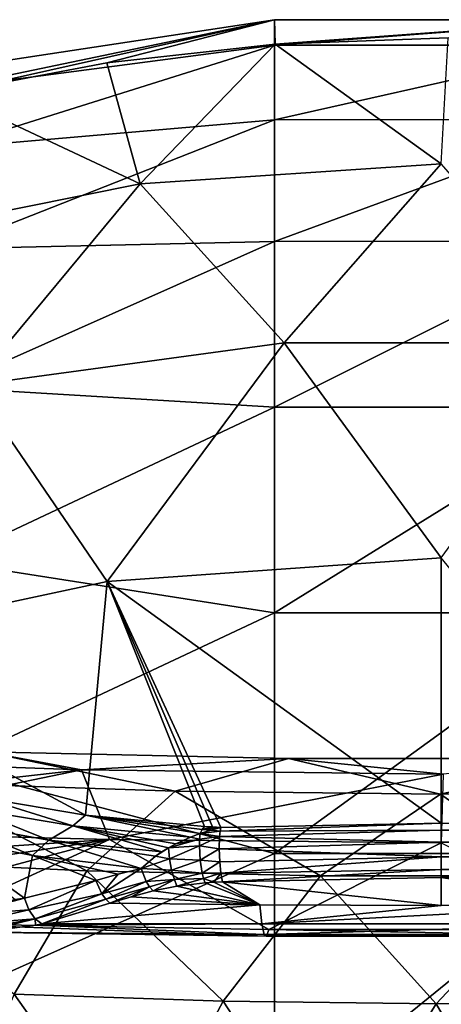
# Model space of a CAD drawing. Header units: millimetres. Extents: x -26 to 26, y -375 to 150.
# Tile 25 of 28: x -10 to 0, y 127 to 150. Entities that reach past the tile are written whole.
import ezdxf

# ---------------------------------------------------------------- set-up
doc = ezdxf.new("R2010")
doc.units = ezdxf.units.MM
doc.header["$LTSCALE"] = 70.256914
for name, color, linetype in [('48', 7, 'CONTINUOUS'), ('57', 7, 'CONTINUOUS'), ('61', 7, 'CONTINUOUS'), ('63', 7, 'CONTINUOUS'), ('68', 7, 'CONTINUOUS'), ('69', 7, 'CONTINUOUS'), ('70', 7, 'CONTINUOUS'), ('73', 7, 'CONTINUOUS'), ('74', 7, 'CONTINUOUS'), ('75', 7, 'CONTINUOUS'), ('76', 7, 'CONTINUOUS'), ('78', 7, 'CONTINUOUS'), ('79', 7, 'CONTINUOUS'), ('80', 7, 'CONTINUOUS')]:
    doc.layers.add(name, color=color, linetype=linetype)

msp = doc.modelspace()

# ---------------------------------------------------------------- linework, layer by layer
at = {"layer": '48', "color": 7, "linetype": 'CONTINUOUS', "true_color": 0xa2afbf}
for points in [[(-16.441, 132.742, 73.869), (-10.487, 132.866, 69.45), (-8.273, 132.451, 75.714), (-16.441, 132.742, 73.869)], [(-12.106, 132.159, 63.152), (-6.121, 131.963, 64.398), (-10.487, 132.866, 69.45), (-12.106, 132.159, 63.152)], [(-10.487, 132.866, 69.45), (-6.121, 131.963, 64.398), (-3.515, 132.711, 70.43), (-10.487, 132.866, 69.45)], [(-10.487, 132.866, 69.45), (-3.515, 132.711, 70.43), (-8.273, 132.451, 75.714), (-10.487, 132.866, 69.45)], [(-8.273, 132.451, 75.714), (-3.515, 132.711, 70.43), (0.045, 132.355, 76.326), (-8.273, 132.451, 75.714)], [(-6.121, 131.963, 64.398), (-0.019, 131.897, 64.818), (-3.515, 132.711, 70.43), (-6.121, 131.963, 64.398)], [(-3.515, 132.711, 70.43), (-0.019, 131.897, 64.818), (3.527, 132.711, 70.429), (-3.515, 132.711, 70.43)], [(-3.515, 132.711, 70.43), (3.527, 132.711, 70.429), (0.045, 132.355, 76.326), (-3.515, 132.711, 70.43)], [(-0.019, 131.897, 64.818), (6.083, 131.962, 64.403), (3.527, 132.711, 70.429), (-0.019, 131.897, 64.818)], [(-13.363, 130.366, 57.027), (-8.147, 130.133, 58.502), (-12.106, 132.159, 63.152), (-13.363, 130.366, 57.027)], [(-12.106, 132.159, 63.152), (-8.147, 130.133, 58.502), (-6.121, 131.963, 64.398), (-12.106, 132.159, 63.152)], [(-8.147, 130.133, 58.502), (-2.776, 130.015, 59.252), (-6.121, 131.963, 64.398), (-8.147, 130.133, 58.502)], [(-6.121, 131.963, 64.398), (-2.776, 130.015, 59.252), (-0.019, 131.897, 64.818), (-6.121, 131.963, 64.398)], [(-2.776, 130.015, 59.252), (2.649, 130.014, 59.26), (-0.019, 131.897, 64.818), (-2.776, 130.015, 59.252)], [(-0.019, 131.897, 64.818), (2.649, 130.014, 59.26), (6.083, 131.962, 64.403), (-0.019, 131.897, 64.818)], [(-13.363, 130.366, 57.027), (-9.821, 127.295, 52.952), (-8.147, 130.133, 58.502), (-13.363, 130.366, 57.027)], [(-9.821, 127.295, 52.952), (-5.019, 127.131, 53.993), (-8.147, 130.133, 58.502), (-9.821, 127.295, 52.952)], [(-8.147, 130.133, 58.502), (-5.019, 127.131, 53.993), (-2.776, 130.015, 59.252), (-8.147, 130.133, 58.502)], [(-5.019, 127.131, 53.993), (-0.117, 127.074, 54.354), (-2.776, 130.015, 59.252), (-5.019, 127.131, 53.993)], [(-2.776, 130.015, 59.252), (-0.117, 127.074, 54.354), (2.649, 130.014, 59.26), (-2.776, 130.015, 59.252)], [(-0.117, 127.074, 54.354), (4.788, 127.125, 54.026), (2.649, 130.014, 59.26), (-0.117, 127.074, 54.354)], [(-11.427, 123.57, 47.869), (-7.035, 123.356, 49.226), (-9.821, 127.295, 52.952), (-11.427, 123.57, 47.869)], [(-9.821, 127.295, 52.952), (-7.035, 123.356, 49.226), (-5.019, 127.131, 53.993), (-9.821, 127.295, 52.952)], [(-7.035, 123.356, 49.226), (-2.487, 123.246, 49.926), (-5.019, 127.131, 53.993), (-7.035, 123.356, 49.226)], [(-5.019, 127.131, 53.993), (-2.487, 123.246, 49.926), (-0.117, 127.074, 54.354), (-5.019, 127.131, 53.993)], [(-2.487, 123.246, 49.926), (2.115, 123.242, 49.953), (-0.117, 127.074, 54.354), (-2.487, 123.246, 49.926)], [(-0.117, 127.074, 54.354), (2.115, 123.242, 49.953), (4.788, 127.125, 54.026), (-0.117, 127.074, 54.354)]]:
    msp.add_3dface(points, dxfattribs=at)
at = {"layer": '57', "color": 7, "linetype": 'CONTINUOUS', "true_color": 0xa2afbf}
for points in [[(-10.838, 131.562, 94.773), (-8.473, 131.165, 96.685), (-10.543, 131.806, 94.602), (-10.838, 131.562, 94.773)], [(-10.543, 131.806, 94.602), (-8.473, 131.165, 96.685), (-8.178, 131.408, 96.486), (-10.543, 131.806, 94.602)], [(-9.021, 130.835, 96.559), (-10.838, 131.562, 94.773), (-11.28, 131.24, 94.617), (-9.021, 130.835, 96.559)], [(-8.473, 131.165, 96.685), (-10.838, 131.562, 94.773), (-9.021, 130.835, 96.559), (-8.473, 131.165, 96.685)], [(-8.473, 131.165, 96.685), (-5.764, 130.908, 98.099), (-8.178, 131.408, 96.486), (-8.473, 131.165, 96.685)], [(-5.764, 130.908, 98.099), (-5.543, 130.992, 98.087), (-8.178, 131.408, 96.486), (-5.764, 130.908, 98.099)], [(-8.178, 131.408, 96.486), (-5.543, 130.992, 98.087), (-5.496, 131.081, 97.984), (-8.178, 131.408, 96.486)], [(-5.446, 131.153, 97.87), (-8.178, 131.408, 96.486), (-5.496, 131.081, 97.984), (-5.446, 131.153, 97.87)], [(-9.396, 130.482, 96.322), (-11.28, 131.24, 94.617), (-11.548, 130.905, 94.381), (-9.396, 130.482, 96.322)], [(-9.021, 130.835, 96.559), (-11.28, 131.24, 94.617), (-9.396, 130.482, 96.322), (-9.021, 130.835, 96.559)], [(-6.428, 130.565, 98.037), (-8.473, 131.165, 96.685), (-9.021, 130.835, 96.559), (-6.428, 130.565, 98.037)], [(-5.764, 130.908, 98.099), (-8.473, 131.165, 96.685), (-6.104, 130.75, 98.088), (-5.764, 130.908, 98.099)], [(-6.104, 130.75, 98.088), (-8.473, 131.165, 96.685), (-6.276, 130.657, 98.067), (-6.104, 130.75, 98.088)], [(-6.276, 130.657, 98.067), (-8.473, 131.165, 96.685), (-6.428, 130.565, 98.037), (-6.276, 130.657, 98.067)], [(-6.904, 130.187, 97.843), (-9.021, 130.835, 96.559), (-9.396, 130.482, 96.322), (-6.904, 130.187, 97.843)], [(-6.428, 130.565, 98.037), (-9.021, 130.835, 96.559), (-6.574, 130.466, 97.996), (-6.428, 130.565, 98.037)], [(-6.574, 130.466, 97.996), (-9.021, 130.835, 96.559), (-6.904, 130.187, 97.843), (-6.574, 130.466, 97.996)]]:
    msp.add_3dface(points, dxfattribs=at)
at = {"layer": '61', "color": 7, "linetype": 'CONTINUOUS', "true_color": 0xa2afbf}
for points in [[(-9.396, 130.482, 96.322), (-11.548, 130.905, 94.381), (-9.587, 129.506, 96.02), (-9.396, 130.482, 96.322)], [(-9.587, 129.506, 96.02), (-11.548, 130.905, 94.381), (-9.801, 129.469, 95.84), (-9.587, 129.506, 96.02)], [(-7.941, 129.906, 97.226), (-9.396, 130.482, 96.322), (-9.587, 129.506, 96.02), (-7.941, 129.906, 97.226)], [(-6.904, 130.187, 97.843), (-9.396, 130.482, 96.322), (-7.427, 130.052, 97.546), (-6.904, 130.187, 97.843)], [(-7.427, 130.052, 97.546), (-9.396, 130.482, 96.322), (-7.941, 129.906, 97.226), (-7.427, 130.052, 97.546)]]:
    msp.add_3dface(points, dxfattribs=at)
at = {"layer": '63', "color": 7, "linetype": 'CONTINUOUS', "true_color": 0xa2afbf}
for points in [[(-16.441, 132.742, 73.869), (-8.273, 132.451, 75.714), (-15.561, 131.622, 80.304), (-16.441, 132.742, 73.869)], [(-8.273, 132.451, 75.714), (-15.101, 131.047, 83.2), (-15.561, 131.622, 80.304), (-8.273, 132.451, 75.714)], [(-8.273, 132.451, 75.714), (-7.629, 130.848, 84.477), (-15.101, 131.047, 83.2), (-8.273, 132.451, 75.714)], [(-8.273, 132.451, 75.714), (0.045, 132.355, 76.326), (-7.629, 130.848, 84.477), (-8.273, 132.451, 75.714)], [(0.045, 132.355, 76.326), (0, 130.777, 84.926), (-7.629, 130.848, 84.477), (0.045, 132.355, 76.326)], [(-15.101, 131.047, 83.2), (-7.629, 130.848, 84.477), (-14.589, 130.393, 86.243), (-15.101, 131.047, 83.2)], [(-14.589, 130.393, 86.243), (-7.629, 130.848, 84.477), (-14.017, 129.887, 88.458), (-14.589, 130.393, 86.243)], [(-14.017, 129.887, 88.458), (-7.629, 130.848, 84.477), (-13.092, 129.39, 90.557), (-14.017, 129.887, 88.458)], [(-13.092, 129.39, 90.557), (-7.629, 130.848, 84.477), (-11.842, 128.919, 92.48), (-13.092, 129.39, 90.557)], [(-11.842, 128.919, 92.48), (-7.629, 130.848, 84.477), (-3.963, 128.785, 93.329), (-11.842, 128.919, 92.48)], [(-7.629, 130.848, 84.477), (0, 130.777, 84.926), (-3.963, 128.785, 93.329), (-7.629, 130.848, 84.477)], [(-3.963, 128.785, 93.329), (0, 130.777, 84.926), (3.971, 128.785, 93.328), (-3.963, 128.785, 93.329)]]:
    msp.add_3dface(points, dxfattribs=at)
at = {"layer": '68', "color": 7, "linetype": 'CONTINUOUS', "true_color": 0xa2afbf}
for points in [[(-3.833, 149.7, 33.688), (-3.833, 149.115, 26.485), (-11.374, 148.132, 27.615), (-3.833, 149.7, 33.688)], [(-11.37, 148.017, 40.716), (-3.833, 149.7, 33.688), (-11.374, 148.558, 34.169), (-11.37, 148.017, 40.716)], [(-11.374, 148.558, 34.169), (-3.833, 149.7, 33.688), (-11.374, 148.132, 27.615), (-11.374, 148.558, 34.169)], [(-7.694, 148.709, 40.825), (-3.833, 149.7, 33.688), (-11.37, 148.017, 40.716), (-7.694, 148.709, 40.825)], [(-3.821, 149.144, 40.893), (-3.833, 149.7, 33.688), (-7.694, 148.709, 40.825), (-3.821, 149.144, 40.893)], [(3.795, 149.703, 33.687), (3.795, 149.118, 26.483), (-3.833, 149.115, 26.485), (3.795, 149.703, 33.687)], [(-3.821, 149.144, 40.893), (3.795, 149.703, 33.687), (-3.833, 149.7, 33.688), (-3.821, 149.144, 40.893)], [(-3.833, 149.7, 33.688), (3.795, 149.703, 33.687), (-3.833, 149.115, 26.485), (-3.833, 149.7, 33.688)], [(0.155, 149.286, 40.915), (3.795, 149.703, 33.687), (-3.821, 149.144, 40.893), (0.155, 149.286, 40.915)], [(-3.833, 149.115, 26.485), (-3.833, 147.403, 19.464), (-11.374, 146.747, 21.194), (-3.833, 149.115, 26.485)], [(-11.374, 148.132, 27.615), (-3.833, 149.115, 26.485), (-11.374, 146.747, 21.194), (-11.374, 148.132, 27.615)], [(3.795, 149.118, 26.483), (3.795, 147.405, 19.461), (-3.833, 147.403, 19.464), (3.795, 149.118, 26.483)], [(-3.833, 149.115, 26.485), (3.795, 149.118, 26.483), (-3.833, 147.403, 19.464), (-3.833, 149.115, 26.485)], [(-3.833, 147.403, 19.464), (-3.833, 144.606, 12.801), (-11.374, 144.435, 15.045), (-3.833, 147.403, 19.464)], [(-11.374, 146.747, 21.194), (-3.833, 147.403, 19.464), (-11.374, 144.435, 15.045), (-11.374, 146.747, 21.194)], [(3.795, 147.405, 19.461), (3.795, 144.608, 12.797), (-3.833, 144.606, 12.801), (3.795, 147.405, 19.461)], [(-3.833, 147.403, 19.464), (3.795, 147.405, 19.461), (-3.833, 144.606, 12.801), (-3.833, 147.403, 19.464)], [(-3.833, 144.606, 12.801), (-3.833, 140.795, 6.661), (-11.374, 141.244, 9.304), (-3.833, 144.606, 12.801)], [(-11.374, 144.435, 15.045), (-3.833, 144.606, 12.801), (-11.374, 141.244, 9.304), (-11.374, 144.435, 15.045)], [(3.795, 144.608, 12.797), (3.795, 140.795, 6.656), (-3.833, 140.795, 6.661), (3.795, 144.608, 12.797)], [(-3.833, 144.606, 12.801), (3.795, 144.608, 12.797), (-3.833, 140.795, 6.661), (-3.833, 144.606, 12.801)], [(-11.374, 141.244, 9.304), (-3.833, 140.795, 6.661), (-11.374, 137.245, 4.093), (-11.374, 141.244, 9.304)], [(-3.833, 140.795, 6.661), (-3.833, 136.064, 1.198), (-11.374, 137.245, 4.093), (-3.833, 140.795, 6.661)], [(3.795, 140.795, 6.656), (3.795, 136.063, 1.193), (-3.833, 136.064, 1.198), (3.795, 140.795, 6.656)], [(-3.833, 140.795, 6.661), (3.795, 140.795, 6.656), (-3.833, 136.064, 1.198), (-3.833, 140.795, 6.661)], [(-11.374, 137.245, 4.093), (-3.833, 136.064, 1.198), (-11.374, 132.524, -0.474), (-11.374, 137.245, 4.093)], [(-3.833, 136.064, 1.198), (-3.833, 130.532, -3.452), (-11.374, 132.524, -0.474), (-3.833, 136.064, 1.198)], [(-3.833, 136.064, 1.198), (3.795, 136.063, 1.193), (-3.833, 130.532, -3.452), (-3.833, 136.064, 1.198)], [(3.795, 136.063, 1.193), (3.795, 130.53, -3.457), (-3.833, 130.532, -3.452), (3.795, 136.063, 1.193)], [(-3.833, 130.532, -3.452), (-11.368, 127.167, -4.309), (-11.374, 132.524, -0.474), (-3.833, 130.532, -3.452)], [(-3.832, 124.334, -7.174), (-11.368, 127.167, -4.309), (-3.833, 130.532, -3.452), (-3.832, 124.334, -7.174)], [(3.795, 130.53, -3.457), (-3.832, 124.334, -7.174), (-3.833, 130.532, -3.452), (3.795, 130.53, -3.457)], [(3.791, 124.326, -7.181), (-3.832, 124.334, -7.174), (3.795, 130.53, -3.457), (3.791, 124.326, -7.181)], [(-3.832, 124.334, -7.174), (-9.979, 126.471, -5.069), (-11.368, 127.167, -4.309), (-3.832, 124.334, -7.174)]]:
    msp.add_3dface(points, dxfattribs=at)
at = {"layer": '69', "color": 7, "linetype": 'CONTINUOUS', "true_color": 0xa2afbf}
for points in [[(0.155, 149.286, 40.915), (-3.821, 149.144, 40.893), (0, 146.39, 55.717), (0.155, 149.286, 40.915)], [(-3.821, 149.144, 40.893), (-7.694, 148.709, 40.825), (-6.921, 145.931, 55.609), (-3.821, 149.144, 40.893)], [(0, 146.39, 55.717), (-3.821, 149.144, 40.893), (-6.921, 145.931, 55.609), (0, 146.39, 55.717)], [(-7.694, 148.709, 40.825), (-11.37, 148.017, 40.716), (-6.921, 145.931, 55.609), (-7.694, 148.709, 40.825)], [(-6.921, 145.931, 55.609), (-11.37, 148.017, 40.716), (-13.714, 144.561, 55.288), (-6.921, 145.931, 55.609)], [(0, 146.39, 55.717), (-6.921, 145.931, 55.609), (-3.616, 142.272, 70.269), (0, 146.39, 55.717)], [(3.616, 142.272, 70.269), (0, 146.39, 55.717), (-3.616, 142.272, 70.269), (3.616, 142.272, 70.269)], [(-6.921, 145.931, 55.609), (-13.714, 144.561, 55.288), (-10.774, 141.296, 69.962), (-6.921, 145.931, 55.609)], [(-3.616, 142.272, 70.269), (-6.921, 145.931, 55.609), (-10.774, 141.296, 69.962), (-3.616, 142.272, 70.269)], [(-7.682, 136.788, 84.346), (-3.616, 142.272, 70.269), (-10.774, 141.296, 69.962), (-7.682, 136.788, 84.346)], [(-7.682, 136.788, 84.346), (0, 137.329, 84.561), (-3.616, 142.272, 70.269), (-7.682, 136.788, 84.346)], [(0, 137.329, 84.561), (3.616, 142.272, 70.269), (-3.616, 142.272, 70.269), (0, 137.329, 84.561)], [(-15.182, 135.179, 83.71), (-7.682, 136.788, 84.346), (-10.774, 141.296, 69.962), (-15.182, 135.179, 83.71)], [(-7.682, 136.788, 84.346), (0, 131.231, 98.378), (0, 137.329, 84.561), (-7.682, 136.788, 84.346)], [(0, 131.231, 98.378), (5.069, 131.129, 98.01), (0, 137.329, 84.561), (0, 131.231, 98.378)], [(-15.182, 135.179, 83.71), (-8.178, 131.408, 96.486), (-7.682, 136.788, 84.346), (-15.182, 135.179, 83.71)], [(-8.178, 131.408, 96.486), (-5.446, 131.153, 97.87), (-7.682, 136.788, 84.346), (-8.178, 131.408, 96.486)], [(-5.446, 131.153, 97.87), (-5.258, 131.141, 97.941), (-7.682, 136.788, 84.346), (-5.446, 131.153, 97.87)], [(-5.069, 131.129, 98.01), (0, 131.231, 98.378), (-7.682, 136.788, 84.346), (-5.069, 131.129, 98.01)], [(-5.258, 131.141, 97.941), (-5.069, 131.129, 98.01), (-7.682, 136.788, 84.346), (-5.258, 131.141, 97.941)], [(-10.543, 131.806, 94.602), (-8.178, 131.408, 96.486), (-15.182, 135.179, 83.71), (-10.543, 131.806, 94.602)]]:
    msp.add_3dface(points, dxfattribs=at)
at = {"layer": '70', "color": 7, "linetype": 'CONTINUOUS', "true_color": 0xa2afbf}
for points in [[(0, 131.231, 98.378), (-5.069, 131.129, 98.01), (-5.086, 131.04, 98.147), (0, 131.231, 98.378)], [(0, 131.065, 98.598), (0, 131.231, 98.378), (-5.086, 131.04, 98.147), (0, 131.065, 98.598)], [(5.069, 131.129, 98.01), (0, 131.231, 98.378), (0, 131.065, 98.598), (5.069, 131.129, 98.01)], [(5.086, 131.04, 98.147), (5.069, 131.129, 98.01), (0, 131.065, 98.598), (5.086, 131.04, 98.147)], [(-5.106, 130.64, 98.389), (0, 130.787, 98.752), (-5.098, 130.921, 98.26), (-5.106, 130.64, 98.389)], [(-5.098, 130.921, 98.26), (0, 131.065, 98.598), (-5.086, 131.04, 98.147), (-5.098, 130.921, 98.26)], [(0, 130.787, 98.752), (0, 131.065, 98.598), (-5.098, 130.921, 98.26), (0, 130.787, 98.752)], [(5.098, 130.921, 98.26), (5.086, 131.04, 98.147), (0, 131.065, 98.598), (5.098, 130.921, 98.26)], [(0, 130.787, 98.752), (5.098, 130.921, 98.26), (0, 131.065, 98.598), (0, 130.787, 98.752)], [(5.106, 130.64, 98.389), (5.098, 130.921, 98.26), (0, 130.787, 98.752), (5.106, 130.64, 98.389)], [(0, 130.453, 98.767), (0, 130.787, 98.752), (-5.106, 130.64, 98.389), (0, 130.453, 98.767)], [(-5.094, 130.34, 98.391), (0, 130.453, 98.767), (-5.106, 130.64, 98.389), (-5.094, 130.34, 98.391)], [(0, 130.453, 98.767), (5.106, 130.64, 98.389), (0, 130.787, 98.752), (0, 130.453, 98.767)], [(5.094, 130.34, 98.391), (5.106, 130.64, 98.389), (0, 130.453, 98.767), (5.094, 130.34, 98.391)], [(-5.067, 130.08, 98.28), (0, 130.453, 98.767), (-5.094, 130.34, 98.391), (-5.067, 130.08, 98.28)], [(0, 130.162, 98.638), (0, 130.453, 98.767), (-5.067, 130.08, 98.28), (0, 130.162, 98.638)], [(0, 130.162, 98.638), (5.094, 130.34, 98.391), (0, 130.453, 98.767), (0, 130.162, 98.638)], [(5.067, 130.08, 98.28), (5.094, 130.34, 98.391), (0, 130.162, 98.638), (5.067, 130.08, 98.28)], [(-5.029, 129.879, 98.067), (0, 130.162, 98.638), (-5.067, 130.08, 98.28), (-5.029, 129.879, 98.067)], [(0, 129.977, 98.434), (0, 130.162, 98.638), (-5.029, 129.879, 98.067), (0, 129.977, 98.434)], [(0, 129.977, 98.434), (5.067, 130.08, 98.28), (0, 130.162, 98.638), (0, 129.977, 98.434)], [(5.03, 129.879, 98.067), (5.067, 130.08, 98.28), (0, 129.977, 98.434), (5.03, 129.879, 98.067)]]:
    msp.add_3dface(points, dxfattribs=at)
at = {"layer": '73', "color": 7, "linetype": 'CONTINUOUS', "true_color": 0xa2afbf}
for points in [[(-5.446, 131.153, 97.87), (-5.496, 131.081, 97.984), (-5.258, 131.141, 97.941), (-5.446, 131.153, 97.87)], [(-5.496, 131.081, 97.984), (-5.069, 131.129, 98.01), (-5.258, 131.141, 97.941), (-5.496, 131.081, 97.984)], [(-5.069, 131.129, 98.01), (-5.496, 131.081, 97.984), (-5.303, 131.068, 98.057), (-5.069, 131.129, 98.01)], [(-5.496, 131.081, 97.984), (-5.543, 130.992, 98.087), (-5.303, 131.068, 98.057), (-5.496, 131.081, 97.984)]]:
    msp.add_3dface(points, dxfattribs=at)
at = {"layer": '74', "color": 7, "linetype": 'CONTINUOUS', "true_color": 0xa2afbf}
for points in [[(-5.086, 131.04, 98.147), (-5.069, 131.129, 98.01), (-5.303, 131.068, 98.057), (-5.086, 131.04, 98.147)], [(-5.562, 130.704, 98.279), (-5.098, 130.921, 98.26), (-5.557, 130.859, 98.2), (-5.562, 130.704, 98.279)], [(-5.106, 130.64, 98.389), (-5.098, 130.921, 98.26), (-5.562, 130.704, 98.279), (-5.106, 130.64, 98.389)], [(-5.098, 130.921, 98.26), (-5.543, 130.992, 98.087), (-5.557, 130.859, 98.2), (-5.098, 130.921, 98.26)], [(-5.543, 130.992, 98.087), (-5.086, 131.04, 98.147), (-5.303, 131.068, 98.057), (-5.543, 130.992, 98.087)], [(-5.543, 130.992, 98.087), (-5.098, 130.921, 98.26), (-5.086, 131.04, 98.147), (-5.543, 130.992, 98.087)], [(-5.545, 130.375, 98.319), (-5.106, 130.64, 98.389), (-5.562, 130.704, 98.279), (-5.545, 130.375, 98.319)], [(-5.094, 130.34, 98.391), (-5.106, 130.64, 98.389), (-5.545, 130.375, 98.319), (-5.094, 130.34, 98.391)], [(-5.499, 130.078, 98.217), (-5.094, 130.34, 98.391), (-5.545, 130.375, 98.319), (-5.499, 130.078, 98.217)], [(-5.067, 130.08, 98.28), (-5.094, 130.34, 98.391), (-5.499, 130.078, 98.217), (-5.067, 130.08, 98.28)], [(-5.467, 129.953, 98.118), (-5.067, 130.08, 98.28), (-5.499, 130.078, 98.217), (-5.467, 129.953, 98.118)], [(-5.23, 129.869, 98.034), (-5.067, 130.08, 98.28), (-5.467, 129.953, 98.118), (-5.23, 129.869, 98.034)], [(-5.029, 129.879, 98.067), (-5.067, 130.08, 98.28), (-5.23, 129.869, 98.034), (-5.029, 129.879, 98.067)], [(-5.432, 129.854, 97.993), (-5.23, 129.869, 98.034), (-5.467, 129.953, 98.118), (-5.432, 129.854, 97.993)]]:
    msp.add_3dface(points, dxfattribs=at)
at = {"layer": '75', "color": 7, "linetype": 'CONTINUOUS', "true_color": 0xa2afbf}
for points in [[(0, 129.977, 98.434), (-5.029, 129.879, 98.067), (0, 129.331, 97.361), (0, 129.977, 98.434)], [(5.03, 129.879, 98.067), (0, 129.977, 98.434), (4.177, 129.349, 97.249), (5.03, 129.879, 98.067)], [(4.177, 129.349, 97.249), (0, 129.977, 98.434), (0, 129.331, 97.361), (4.177, 129.349, 97.249)], [(-6.626, 129.675, 97.578), (-4.169, 129.349, 97.249), (-6.083, 129.781, 97.811), (-6.626, 129.675, 97.578)], [(-4.169, 129.349, 97.249), (-5.432, 129.854, 97.993), (-6.083, 129.781, 97.811), (-4.169, 129.349, 97.249)], [(-5.23, 129.869, 98.034), (-5.432, 129.854, 97.993), (-4.169, 129.349, 97.249), (-5.23, 129.869, 98.034)], [(-5.029, 129.879, 98.067), (-5.23, 129.869, 98.034), (-4.169, 129.349, 97.249), (-5.029, 129.879, 98.067)], [(0, 129.331, 97.361), (-5.029, 129.879, 98.067), (-4.169, 129.349, 97.249), (0, 129.331, 97.361)], [(-7.621, 129.39, 96.987), (-4.169, 129.349, 97.249), (-7.13, 129.537, 97.292), (-7.621, 129.39, 96.987)], [(-7.13, 129.537, 97.292), (-4.169, 129.349, 97.249), (-6.626, 129.675, 97.578), (-7.13, 129.537, 97.292)]]:
    msp.add_3dface(points, dxfattribs=at)
at = {"layer": '76', "color": 7, "linetype": 'CONTINUOUS', "true_color": 0xa2afbf}
for points in [[(-4.169, 129.349, 97.249), (-7.621, 129.39, 96.987), (-9.188, 128.91, 95.668), (-4.169, 129.349, 97.249)], [(-4.169, 129.349, 97.249), (-9.188, 128.91, 95.668), (-4.123, 128.914, 96.331), (-4.169, 129.349, 97.249)], [(0, 129.331, 97.361), (-4.169, 129.349, 97.249), (-4.123, 128.914, 96.331), (0, 129.331, 97.361)], [(4.131, 128.914, 96.331), (4.177, 129.349, 97.249), (-4.123, 128.914, 96.331), (4.131, 128.914, 96.331)], [(4.177, 129.349, 97.249), (0, 129.331, 97.361), (-4.123, 128.914, 96.331), (4.177, 129.349, 97.249)], [(-11.842, 128.919, 92.48), (-3.963, 128.785, 93.329), (-4.018, 128.626, 94.331), (-11.842, 128.919, 92.48)], [(-10.732, 128.722, 93.999), (-11.842, 128.919, 92.48), (-4.018, 128.626, 94.331), (-10.732, 128.722, 93.999)], [(-9.327, 128.879, 95.536), (-10.593, 128.722, 94.167), (-4.072, 128.669, 95.346), (-9.327, 128.879, 95.536)], [(-4.123, 128.914, 96.331), (-9.327, 128.879, 95.536), (-4.072, 128.669, 95.346), (-4.123, 128.914, 96.331)], [(-9.188, 128.91, 95.668), (-9.327, 128.879, 95.536), (-4.123, 128.914, 96.331), (-9.188, 128.91, 95.668)], [(4.131, 128.914, 96.331), (-4.123, 128.914, 96.331), (-4.072, 128.669, 95.346), (4.131, 128.914, 96.331)], [(4.08, 128.67, 95.345), (4.131, 128.914, 96.331), (-4.072, 128.669, 95.346), (4.08, 128.67, 95.345)], [(-4.072, 128.669, 95.346), (-10.732, 128.722, 93.999), (-4.018, 128.626, 94.331), (-4.072, 128.669, 95.346)], [(-10.593, 128.722, 94.167), (-10.732, 128.722, 93.999), (-4.072, 128.669, 95.346), (-10.593, 128.722, 94.167)], [(4.08, 128.67, 95.345), (-4.072, 128.669, 95.346), (-4.018, 128.626, 94.331), (4.08, 128.67, 95.345)], [(-3.963, 128.785, 93.329), (4.026, 128.626, 94.331), (-4.018, 128.626, 94.331), (-3.963, 128.785, 93.329)], [(4.026, 128.626, 94.331), (4.08, 128.67, 95.345), (-4.018, 128.626, 94.331), (4.026, 128.626, 94.331)], [(-3.963, 128.785, 93.329), (3.971, 128.785, 93.328), (4.026, 128.626, 94.331), (-3.963, 128.785, 93.329)]]:
    msp.add_3dface(points, dxfattribs=at)
at = {"layer": '78', "color": 7, "linetype": 'CONTINUOUS', "true_color": 0xa2afbf}
for points in [[(-7.941, 129.906, 97.226), (-9.587, 129.506, 96.02), (-9.483, 129.237, 95.984), (-7.941, 129.906, 97.226)], [(-7.941, 129.906, 97.226), (-9.483, 129.237, 95.984), (-7.805, 129.602, 97.166), (-7.941, 129.906, 97.226)], [(-9.483, 129.237, 95.984), (-9.336, 129.026, 95.855), (-7.805, 129.602, 97.166), (-9.483, 129.237, 95.984)], [(-7.805, 129.602, 97.166), (-9.336, 129.026, 95.855), (-7.717, 129.481, 97.089), (-7.805, 129.602, 97.166)], [(-9.587, 129.506, 96.02), (-9.801, 129.469, 95.84), (-11.036, 129.116, 94.585), (-9.587, 129.506, 96.02)], [(-9.587, 129.506, 96.02), (-11.036, 129.116, 94.585), (-9.483, 129.237, 95.984), (-9.587, 129.506, 96.02)], [(-9.336, 129.026, 95.855), (-9.188, 128.91, 95.668), (-7.717, 129.481, 97.089), (-9.336, 129.026, 95.855)], [(-9.188, 128.91, 95.668), (-7.621, 129.39, 96.987), (-7.717, 129.481, 97.089), (-9.188, 128.91, 95.668)], [(-11.036, 129.116, 94.585), (-10.921, 128.906, 94.475), (-9.483, 129.237, 95.984), (-11.036, 129.116, 94.585)], [(-9.483, 129.237, 95.984), (-10.921, 128.906, 94.475), (-9.336, 129.026, 95.855), (-9.483, 129.237, 95.984)], [(-10.921, 128.906, 94.475), (-10.764, 128.771, 94.324), (-9.336, 129.026, 95.855), (-10.921, 128.906, 94.475)], [(-10.764, 128.771, 94.324), (-10.593, 128.722, 94.167), (-9.336, 129.026, 95.855), (-10.764, 128.771, 94.324)], [(-10.593, 128.722, 94.167), (-9.327, 128.879, 95.536), (-9.336, 129.026, 95.855), (-10.593, 128.722, 94.167)], [(-9.327, 128.879, 95.536), (-9.188, 128.91, 95.668), (-9.336, 129.026, 95.855), (-9.327, 128.879, 95.536)]]:
    msp.add_3dface(points, dxfattribs=at)
at = {"layer": '79', "color": 7, "linetype": 'CONTINUOUS', "true_color": 0xa2afbf}
for points in [[(-6.904, 130.187, 97.843), (-7.427, 130.052, 97.546), (-7.805, 129.602, 97.166), (-6.904, 130.187, 97.843)], [(-6.904, 130.187, 97.843), (-7.805, 129.602, 97.166), (-6.786, 129.888, 97.769), (-6.904, 130.187, 97.843)], [(-7.427, 130.052, 97.546), (-7.941, 129.906, 97.226), (-7.805, 129.602, 97.166), (-7.427, 130.052, 97.546)], [(-7.805, 129.602, 97.166), (-7.717, 129.481, 97.089), (-6.786, 129.888, 97.769), (-7.805, 129.602, 97.166)], [(-6.786, 129.888, 97.769), (-7.717, 129.481, 97.089), (-6.709, 129.767, 97.686), (-6.786, 129.888, 97.769)], [(-7.717, 129.481, 97.089), (-7.621, 129.39, 96.987), (-6.709, 129.767, 97.686), (-7.717, 129.481, 97.089)], [(-7.621, 129.39, 96.987), (-7.13, 129.537, 97.292), (-6.709, 129.767, 97.686), (-7.621, 129.39, 96.987)], [(-7.13, 129.537, 97.292), (-6.626, 129.675, 97.578), (-6.709, 129.767, 97.686), (-7.13, 129.537, 97.292)]]:
    msp.add_3dface(points, dxfattribs=at)
at = {"layer": '80', "color": 7, "linetype": 'CONTINUOUS', "true_color": 0xa2afbf}
for points in [[(-5.764, 130.908, 98.099), (-6.104, 130.75, 98.088), (-5.557, 130.859, 98.2), (-5.764, 130.908, 98.099)], [(-5.543, 130.992, 98.087), (-5.764, 130.908, 98.099), (-5.557, 130.859, 98.2), (-5.543, 130.992, 98.087)], [(-6.276, 130.657, 98.067), (-6.428, 130.565, 98.037), (-6.574, 130.466, 97.996), (-6.276, 130.657, 98.067)], [(-6.276, 130.657, 98.067), (-6.574, 130.466, 97.996), (-6.251, 130.408, 98.128), (-6.276, 130.657, 98.067)], [(-6.104, 130.75, 98.088), (-6.276, 130.657, 98.067), (-5.557, 130.859, 98.2), (-6.104, 130.75, 98.088)], [(-6.276, 130.657, 98.067), (-5.562, 130.704, 98.279), (-5.557, 130.859, 98.2), (-6.276, 130.657, 98.067)], [(-5.562, 130.704, 98.279), (-6.276, 130.657, 98.067), (-6.251, 130.408, 98.128), (-5.562, 130.704, 98.279)], [(-5.545, 130.375, 98.319), (-5.562, 130.704, 98.279), (-6.251, 130.408, 98.128), (-5.545, 130.375, 98.319)], [(-6.574, 130.466, 97.996), (-6.904, 130.187, 97.843), (-6.251, 130.408, 98.128), (-6.574, 130.466, 97.996)], [(-6.904, 130.187, 97.843), (-6.202, 130.147, 98.097), (-6.251, 130.408, 98.128), (-6.904, 130.187, 97.843)], [(-6.904, 130.187, 97.843), (-6.786, 129.888, 97.769), (-6.202, 130.147, 98.097), (-6.904, 130.187, 97.843)], [(-6.202, 130.147, 98.097), (-5.545, 130.375, 98.319), (-6.251, 130.408, 98.128), (-6.202, 130.147, 98.097)], [(-5.499, 130.078, 98.217), (-5.545, 130.375, 98.319), (-6.202, 130.147, 98.097), (-5.499, 130.078, 98.217)], [(-6.786, 129.888, 97.769), (-6.131, 129.93, 97.982), (-6.202, 130.147, 98.097), (-6.786, 129.888, 97.769)], [(-6.131, 129.93, 97.982), (-5.499, 130.078, 98.217), (-6.202, 130.147, 98.097), (-6.131, 129.93, 97.982)], [(-5.467, 129.953, 98.118), (-5.499, 130.078, 98.217), (-6.131, 129.93, 97.982), (-5.467, 129.953, 98.118)], [(-6.786, 129.888, 97.769), (-6.709, 129.767, 97.686), (-6.131, 129.93, 97.982), (-6.786, 129.888, 97.769)], [(-6.709, 129.767, 97.686), (-6.626, 129.675, 97.578), (-6.131, 129.93, 97.982), (-6.709, 129.767, 97.686)], [(-6.626, 129.675, 97.578), (-6.083, 129.781, 97.811), (-6.131, 129.93, 97.982), (-6.626, 129.675, 97.578)], [(-6.083, 129.781, 97.811), (-5.467, 129.953, 98.118), (-6.131, 129.93, 97.982), (-6.083, 129.781, 97.811)], [(-5.432, 129.854, 97.993), (-5.467, 129.953, 98.118), (-6.083, 129.781, 97.811), (-5.432, 129.854, 97.993)]]:
    msp.add_3dface(points, dxfattribs=at)

doc.saveas('drawing.dxf')
